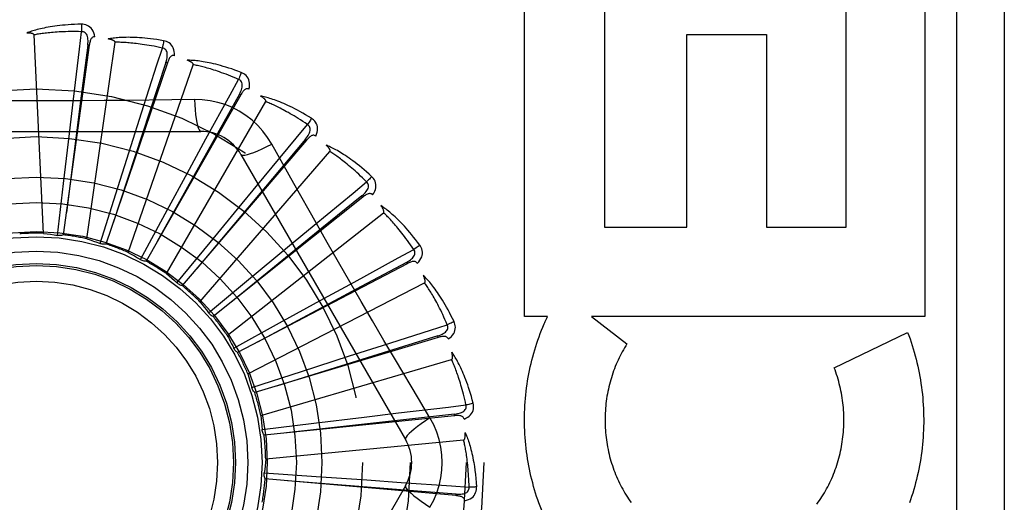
# Model space of a CAD drawing. Header units: inches. Extents: x 0 to 227, y 0 to 147.
# Tile 144 of 256: x 42.383 to 43.002, y 82.509 to 82.813. Entities that reach past the tile are written whole.
import ezdxf

# ---------------------------------------------------------------- set-up
doc = ezdxf.new("R2010")
doc.units = ezdxf.units.IN
doc.header["$LTSCALE"] = 12.466667
doc.header["$MEASUREMENT"] = 0
doc.linetypes.add('HIDDEN', pattern=[0.2, 0.1, -0.1])
doc.layers.add('LEFTHAND_DOOR_ASSEMBLY', color=7, linetype='CONTINUOUS')

msp = doc.modelspace()

# ---------------------------------------------------------------- linework, layer by layer
at = {"layer": 'LEFTHAND_DOOR_ASSEMBLY', "color": 8, "linetype": 'HIDDEN'}
for p, q in [((42.97216, 82.9093), (42.97216, 82.1593)), ((43.00216, 82.9093), (43.00216, 82.1593)), ((42.70064, 82.62624), (42.70064, 82.83209)), ((42.75079, 82.83209), (42.75079, 82.68231)), ((42.90266, 82.68231), (42.90266, 82.83209)), ((42.95229, 82.83209), (42.95229, 82.62624)), ((42.39824, 82.67848), (42.39229, 82.8033)), ((42.80254, 82.68231), (42.80254, 82.80363)), ((42.80254, 82.80363), (42.8527, 82.80363)), ((42.8527, 82.80363), (42.8527, 82.68231)), ((42.42702, 82.79678), (42.41069, 82.67754)), ((42.42544, 82.67501), (42.44322, 82.7987)), ((42.42702, 82.79678), (42.42606, 82.79691)), ((42.47609, 82.78572), (42.43749, 82.67173)), ((42.45149, 82.66645), (42.49237, 82.78454)), ((42.47609, 82.78572), (42.47518, 82.78603)), ((42.52218, 82.76558), (42.46271, 82.66095)), ((42.52218, 82.76558), (42.52135, 82.76606)), ((42.41448, 82.74132), (42.41704, 82.76292)), ((42.47546, 82.65312), (42.53794, 82.76134)), ((42.49312, 82.76265), (42.47895, 82.76244)), ((42.45328, 82.73364), (42.45989, 82.75436)), ((42.29022, 82.74263), (42.4971, 82.74263)), ((42.41079, 82.70974), (42.41448, 82.74132)), ((42.44368, 82.70333), (42.45328, 82.73364)), ((42.56363, 82.73708), (42.48543, 82.64559)), ((42.48993, 82.71875), (42.50034, 82.73785)), ((42.56363, 82.73708), (42.5629, 82.7377)), ((42.49647, 82.63549), (42.5783, 82.72993)), ((42.52236, 82.72805), (42.6258, 82.54888)), ((42.47476, 82.69081), (42.48993, 82.71875)), ((42.40703, 82.67716), (42.41079, 82.70974)), ((42.5231, 82.6972), (42.53694, 82.71399)), ((42.43383, 82.67205), (42.44368, 82.70333)), ((42.59893, 82.70125), (42.59834, 82.702)), ((42.50292, 82.67263), (42.5231, 82.6972)), ((42.59893, 82.70125), (42.50483, 82.62622)), ((42.45917, 82.66196), (42.47476, 82.69081)), ((42.51376, 82.6142), (42.61199, 82.69145)), ((42.55159, 82.66976), (42.56835, 82.68362)), ((42.75079, 82.68231), (42.80254, 82.68231)), ((42.8527, 82.68231), (42.90266, 82.68231)), ((42.48215, 82.64725), (42.50292, 82.67263)), ((42.52712, 82.64945), (42.55159, 82.66976)), ((42.62682, 82.65938), (42.52022, 82.60351)), ((42.62682, 82.65938), (42.62637, 82.66023)), ((42.50193, 82.62847), (42.52712, 82.64945)), ((42.52671, 82.59003), (42.63779, 82.6473)), ((42.57437, 82.63742), (42.59346, 82.64786)), ((42.54651, 82.62212), (42.57437, 82.63742)), ((42.51779, 82.60628), (42.54651, 82.62212)), ((42.71511, 82.62624), (42.70064, 82.62624)), ((42.74274, 82.62624), (42.76493, 82.60899)), ((42.95229, 82.62624), (42.74274, 82.62624)), ((42.89525, 82.59394), (42.94139, 82.61616)), ((42.64628, 82.613), (42.53103, 82.57831)), ((42.64628, 82.613), (42.646, 82.61392)), ((42.51791, 82.60603), (42.51779, 82.60628)), ((42.59062, 82.60136), (42.61134, 82.608)), ((42.53485, 82.56384), (42.65476, 82.59905)), ((42.56036, 82.5916), (42.59062, 82.60136)), ((42.52917, 82.58148), (42.56036, 82.5916)), ((42.64115, 82.56234), (42.63388, 82.57451)), ((42.65661, 82.56377), (42.53688, 82.55152)), ((42.5682, 82.55902), (42.59975, 82.56287)), ((42.59975, 82.56287), (42.62135, 82.56547)), ((42.65661, 82.56377), (42.65651, 82.56472)), ((42.53565, 82.55499), (42.5682, 82.55902)), ((42.53789, 82.53659), (42.6623, 82.54847)), ((42.537, 82.52774), (42.56972, 82.52554)), ((42.65743, 82.51347), (42.53755, 82.5241)), ((42.56972, 82.52554), (42.60144, 82.52335)), ((42.60144, 82.52335), (42.62314, 82.52182)), ((42.6258, 82.51972), (42.52236, 82.34055)), ((42.65743, 82.51347), (42.65752, 82.51443))]:
    msp.add_line(p, q, dxfattribs=at)
for points in [[(42.4221, 82.81001), (42.41988, 82.80997), (42.41774, 82.80989), (42.41571, 82.80979), (42.41377, 82.80967), (42.41191, 82.80953), (42.41014, 82.80937), (42.40845, 82.8092), (42.40684, 82.80901), (42.4053, 82.8088), (42.40383, 82.80859), (42.40243, 82.80836), (42.40109, 82.80813), (42.39981, 82.80789), (42.39859, 82.80765), (42.39742, 82.80741), (42.39631, 82.80716), (42.39525, 82.8069), (42.39423, 82.80665), (42.39327, 82.80638), (42.39235, 82.80612), (42.39148, 82.80585), (42.39064, 82.80558), (42.38985, 82.80531), (42.3891, 82.80504), (42.38838, 82.80477), (42.3877, 82.8045)], [(42.4221, 82.81001), (42.42214, 82.80939), (42.42217, 82.80868), (42.42218, 82.80791), (42.42219, 82.80708), (42.42218, 82.80621), (42.42216, 82.80534)], [(42.43049, 82.80205), (42.43025, 82.80338), (42.42991, 82.8046), (42.42945, 82.8057), (42.42889, 82.80667), (42.42822, 82.80752), (42.42746, 82.80825), (42.42662, 82.80884), (42.42572, 82.8093), (42.42478, 82.80964), (42.42385, 82.80986), (42.42296, 82.80999), (42.4221, 82.81001)], [(42.39229, 82.8033), (42.39225, 82.80347), (42.39217, 82.80362), (42.39205, 82.80375), (42.3919, 82.80387), (42.39173, 82.80396), (42.39154, 82.80405), (42.39134, 82.80413), (42.39112, 82.80419), (42.3909, 82.80425), (42.39066, 82.8043), (42.39041, 82.80435), (42.39015, 82.80439), (42.38989, 82.80442), (42.38961, 82.80445), (42.38932, 82.80447), (42.38903, 82.80449), (42.38871, 82.8045), (42.38839, 82.80451), (42.38809, 82.80451), (42.38779, 82.80451)], [(42.42216, 82.80534), (42.42031, 82.80538), (42.41854, 82.80541), (42.41684, 82.80541), (42.41521, 82.8054), (42.41365, 82.80538), (42.41215, 82.80534), (42.41071, 82.80529), (42.40934, 82.80523), (42.40802, 82.80516), (42.40676, 82.80508), (42.40554, 82.805), (42.40438, 82.80491), (42.40327, 82.80481), (42.4022, 82.80471), (42.40117, 82.80461), (42.40018, 82.8045), (42.39924, 82.80439), (42.39833, 82.80428), (42.39746, 82.80416), (42.39663, 82.80404), (42.39583, 82.80392), (42.39506, 82.8038), (42.39432, 82.80368), (42.39362, 82.80355), (42.39294, 82.80343), (42.39229, 82.8033)], [(42.41704, 82.76292), (42.42083, 82.79438), (42.42216, 82.80534)], [(42.42606, 82.79691), (42.42617, 82.79794), (42.42623, 82.79892), (42.42623, 82.79986), (42.42617, 82.80074), (42.42605, 82.80157), (42.42586, 82.80234), (42.42561, 82.80305), (42.42529, 82.80368), (42.42489, 82.80421), (42.42443, 82.80465), (42.4239, 82.80498), (42.42333, 82.80521), (42.42275, 82.80533), (42.42216, 82.80534)], [(42.4305, 82.80205), (42.43004, 82.80206), (42.42961, 82.802), (42.42922, 82.80184), (42.42886, 82.80162), (42.42855, 82.80133), (42.42828, 82.80098), (42.42804, 82.80058), (42.42783, 82.80013), (42.42764, 82.79964), (42.42748, 82.79912), (42.42734, 82.79857), (42.42722, 82.79799), (42.42711, 82.7974), (42.42702, 82.79678)], [(42.47377, 82.79965), (42.47157, 82.80002), (42.46946, 82.80036), (42.46745, 82.80064), (42.46552, 82.80089), (42.46367, 82.8011), (42.4619, 82.80128), (42.46021, 82.80143), (42.45859, 82.80155), (42.45704, 82.80164), (42.45556, 82.8017), (42.45414, 82.80175), (42.45278, 82.80178), (42.45148, 82.80179), (42.45023, 82.80178), (42.44904, 82.80176), (42.4479, 82.80173), (42.44681, 82.80168), (42.44576, 82.80162), (42.44477, 82.80154), (42.44382, 82.80145), (42.44291, 82.80135), (42.44204, 82.80125), (42.44121, 82.80113), (42.44042, 82.80101), (42.43966, 82.80088), (42.43894, 82.80075)], [(42.44322, 82.7987), (42.44322, 82.79888), (42.44317, 82.79904), (42.44307, 82.79919), (42.44295, 82.79933), (42.4428, 82.79946), (42.44263, 82.79958), (42.44245, 82.79969), (42.44225, 82.79979), (42.44204, 82.7999), (42.44181, 82.79999), (42.44158, 82.80008), (42.44133, 82.80017), (42.44107, 82.80025), (42.44081, 82.80033), (42.44053, 82.80041), (42.44024, 82.80048), (42.43994, 82.80056), (42.43963, 82.80062), (42.4393, 82.80069), (42.43895, 82.80075)], [(42.42606, 82.79691), (42.42196, 82.7649), (42.41264, 82.69161)], [(42.47294, 82.79505), (42.47114, 82.79544), (42.4694, 82.7958), (42.46773, 82.79613), (42.46613, 82.79642), (42.46459, 82.7967), (42.46311, 82.79694), (42.46169, 82.79717), (42.46033, 82.79737), (42.45902, 82.79755), (42.45777, 82.79771), (42.45656, 82.79786), (42.4554, 82.79799), (42.45429, 82.79811), (42.45322, 82.79821), (42.45219, 82.7983), (42.4512, 82.79838), (42.45025, 82.79845), (42.44934, 82.79851), (42.44847, 82.79857), (42.44762, 82.79861), (42.44681, 82.79864), (42.44604, 82.79867), (42.44529, 82.79869), (42.44457, 82.7987), (42.44388, 82.7987), (42.44322, 82.7987)], [(42.45989, 82.75436), (42.46956, 82.78453), (42.47294, 82.79505)], [(42.47377, 82.79965), (42.47369, 82.79904), (42.47358, 82.79834), (42.47345, 82.79758), (42.4733, 82.79677), (42.47313, 82.79591), (42.47294, 82.79505)], [(42.47518, 82.78603), (42.47548, 82.78702), (42.47572, 82.78798), (42.4759, 82.78889), (42.47601, 82.78977), (42.47604, 82.79061), (42.47601, 82.7914), (42.47589, 82.79215), (42.4757, 82.79283), (42.47541, 82.79343), (42.47504, 82.79394), (42.47458, 82.79437), (42.47406, 82.7947), (42.47352, 82.79492), (42.47294, 82.79505)], [(42.4805, 82.79024), (42.48052, 82.7916), (42.48041, 82.79285), (42.48016, 82.79402), (42.4798, 82.79509), (42.4793, 82.79605), (42.4787, 82.7969), (42.47798, 82.79764), (42.47718, 82.79827), (42.47633, 82.79877), (42.47546, 82.79917), (42.47461, 82.79946), (42.47377, 82.79965)], [(42.4805, 82.79024), (42.48005, 82.79034), (42.47962, 82.79036), (42.47921, 82.79028), (42.47881, 82.79012), (42.47845, 82.7899), (42.47812, 82.78961), (42.47781, 82.78926), (42.47752, 82.78886), (42.47724, 82.78841), (42.47699, 82.78793), (42.47675, 82.78742), (42.47652, 82.78688), (42.4763, 82.78631), (42.47609, 82.78572)], [(42.47518, 82.78603), (42.46509, 82.75538), (42.44206, 82.68517)], [(42.52254, 82.77969), (42.52045, 82.78048), (42.51845, 82.7812), (42.51652, 82.78187), (42.51467, 82.78248), (42.5129, 82.78303), (42.5112, 82.78354), (42.50956, 82.78401), (42.508, 82.78443), (42.50649, 82.78481), (42.50505, 82.78516), (42.50366, 82.78547), (42.50233, 82.78575), (42.50106, 82.78601), (42.49983, 82.78624), (42.49866, 82.78645), (42.49753, 82.78663), (42.49645, 82.78679), (42.49541, 82.78692), (42.49442, 82.78704), (42.49347, 82.78713), (42.49256, 82.78721), (42.49169, 82.78727), (42.49085, 82.78731), (42.49005, 82.78734), (42.48928, 82.78736), (42.48855, 82.78736)], [(42.49237, 82.78454), (42.49239, 82.78472), (42.49237, 82.78488), (42.49231, 82.78505), (42.49221, 82.78521), (42.49209, 82.78537), (42.49195, 82.78552), (42.49179, 82.78566), (42.49161, 82.7858), (42.49143, 82.78594), (42.49122, 82.78608), (42.49101, 82.78621), (42.49079, 82.78634), (42.49055, 82.78647), (42.4903, 82.7866), (42.49005, 82.78673), (42.48978, 82.78686), (42.48949, 82.78699), (42.4892, 82.78711), (42.48892, 82.78723), (42.48864, 82.78733)], [(42.52086, 82.77533), (42.51916, 82.77606), (42.51752, 82.77674), (42.51594, 82.77738), (42.51442, 82.77797), (42.51296, 82.77853), (42.51156, 82.77905), (42.51021, 82.77954), (42.50891, 82.78), (42.50766, 82.78042), (42.50646, 82.78082), (42.5053, 82.78119), (42.50419, 82.78154), (42.50312, 82.78187), (42.50209, 82.78217), (42.5011, 82.78246), (42.50014, 82.78272), (42.49922, 82.78297), (42.49834, 82.7832), (42.49749, 82.78342), (42.49667, 82.78362), (42.49588, 82.7838), (42.49512, 82.78398), (42.49439, 82.78414), (42.49369, 82.78428), (42.49302, 82.78442), (42.49237, 82.78454)], [(42.52254, 82.77969), (42.52234, 82.77911), (42.52211, 82.77844), (42.52183, 82.77772), (42.52153, 82.77695), (42.5212, 82.77615), (42.52086, 82.77533)], [(42.52737, 82.76918), (42.52764, 82.77051), (42.52777, 82.77177), (42.52775, 82.77296), (42.52759, 82.77407), (42.52729, 82.77511), (42.52686, 82.77606), (42.52629, 82.77692), (42.52563, 82.77769), (42.52489, 82.77835), (42.52411, 82.77891), (42.52333, 82.77935), (42.52254, 82.77969)], [(42.50034, 82.73785), (42.51555, 82.76565), (42.52086, 82.77533)], [(42.52135, 82.76606), (42.52183, 82.76697), (42.52225, 82.76786), (42.52259, 82.76873), (42.52287, 82.76957), (42.52306, 82.77039), (42.52317, 82.77117), (42.5232, 82.77192), (42.52314, 82.77263), (42.52297, 82.77327), (42.52271, 82.77385), (42.52234, 82.77435), (42.52189, 82.77477), (42.5214, 82.7751), (42.52085, 82.77534)], [(42.52135, 82.76606), (42.50564, 82.73787), (42.46974, 82.67329)], [(42.52737, 82.76918), (42.52695, 82.76936), (42.52653, 82.76946), (42.5261, 82.76946), (42.52569, 82.76938), (42.52529, 82.76923), (42.52491, 82.76901), (42.52454, 82.76873), (42.52418, 82.76839), (42.52383, 82.768), (42.52348, 82.76758), (42.52315, 82.76712), (42.52282, 82.76663), (42.5225, 82.76612), (42.52218, 82.76558)], [(42.53794, 82.76134), (42.538, 82.76151), (42.53801, 82.76167), (42.53798, 82.76185), (42.53792, 82.76202), (42.53783, 82.7622), (42.53772, 82.76237), (42.53759, 82.76255), (42.53744, 82.76272), (42.53728, 82.76289), (42.53711, 82.76306), (42.53693, 82.76324), (42.53673, 82.76341), (42.53652, 82.76358), (42.53631, 82.76375), (42.53608, 82.76393), (42.53584, 82.7641), (42.53558, 82.76428), (42.53532, 82.76446), (42.53503, 82.76465), (42.53473, 82.76483)], [(42.56665, 82.75087), (42.56475, 82.75203), (42.56292, 82.75312), (42.56115, 82.75414), (42.55945, 82.75509), (42.55782, 82.75597), (42.55624, 82.75679), (42.55473, 82.75756), (42.55327, 82.75827), (42.55186, 82.75893), (42.55051, 82.75954), (42.54921, 82.76011), (42.54796, 82.76064), (42.54675, 82.76114), (42.54559, 82.7616), (42.54448, 82.76202), (42.54341, 82.76241), (42.54238, 82.76277), (42.54138, 82.7631), (42.54043, 82.7634), (42.53951, 82.76367), (42.53863, 82.76392), (42.53779, 82.76415), (42.53698, 82.76435), (42.5362, 82.76453), (42.53545, 82.76469), (42.53473, 82.76483)], [(42.47895, 82.76244), (42.45062, 82.76214), (42.43641, 82.76201), (42.42218, 82.76191), (42.40795, 82.76185), (42.39371, 82.76183), (42.37947, 82.76184), (42.36524, 82.76191), (42.351, 82.762)], [(42.49312, 82.76266), (42.49331, 82.75927), (42.49357, 82.75608), (42.49387, 82.7532), (42.49422, 82.7506), (42.49462, 82.74829), (42.49506, 82.74633), (42.49554, 82.74475), (42.49604, 82.74358), (42.49657, 82.74287), (42.4971, 82.74263)], [(42.54169, 82.73461), (42.53909, 82.73881), (42.53616, 82.74273), (42.53288, 82.74637), (42.5293, 82.74969), (42.52543, 82.75269), (42.52131, 82.75533), (42.51696, 82.75759), (42.51242, 82.75945), (42.50775, 82.76089), (42.50295, 82.76192), (42.49807, 82.7625), (42.49312, 82.76265)], [(42.56418, 82.74691), (42.56264, 82.74794), (42.56116, 82.74892), (42.55973, 82.74984), (42.55836, 82.75072), (42.55703, 82.75154), (42.55575, 82.75232), (42.55452, 82.75305), (42.55333, 82.75374), (42.55218, 82.7544), (42.55107, 82.75502), (42.55001, 82.7556), (42.54898, 82.75616), (42.54799, 82.75668), (42.54704, 82.75717), (42.54612, 82.75764), (42.54523, 82.75808), (42.54438, 82.7585), (42.54355, 82.75889), (42.54276, 82.75927), (42.54199, 82.75962), (42.54125, 82.75995), (42.54054, 82.76026), (42.53986, 82.76056), (42.53919, 82.76084), (42.53856, 82.7611), (42.53794, 82.76134)], [(42.53694, 82.71399), (42.55713, 82.7384), (42.56418, 82.74691)], [(42.5629, 82.7377), (42.56355, 82.73851), (42.56413, 82.73931), (42.56463, 82.74009), (42.56506, 82.74087), (42.5654, 82.74163), (42.56566, 82.74238), (42.56583, 82.74311), (42.56591, 82.74382), (42.56586, 82.74448), (42.56571, 82.7451), (42.56544, 82.74566), (42.56508, 82.74616), (42.56466, 82.74658), (42.56417, 82.74691)], [(42.56665, 82.75087), (42.56635, 82.75033), (42.56599, 82.74972), (42.56559, 82.74906), (42.56514, 82.74837), (42.56467, 82.74764), (42.56418, 82.74691)], [(42.5694, 82.73963), (42.56992, 82.74088), (42.57029, 82.74209), (42.5705, 82.74327), (42.57055, 82.74439), (42.57045, 82.74547), (42.5702, 82.74648), (42.56981, 82.74744), (42.56931, 82.74832), (42.5687, 82.7491), (42.56804, 82.7498), (42.56736, 82.75038), (42.56665, 82.75087)], [(42.5694, 82.73963), (42.56903, 82.73989), (42.56863, 82.74007), (42.56822, 82.74015), (42.5678, 82.74015), (42.56738, 82.74007), (42.56696, 82.73993), (42.56654, 82.73972), (42.56612, 82.73946), (42.5657, 82.73915), (42.56529, 82.73879), (42.56487, 82.73841), (42.56446, 82.73799), (42.56404, 82.73755), (42.56363, 82.73708)], [(42.5629, 82.7377), (42.54214, 82.71299), (42.49467, 82.65638)], [(42.52236, 82.72805), (42.52282, 82.72771), (42.52367, 82.7276), (42.52486, 82.72773), (42.52639, 82.72807), (42.52826, 82.72864), (42.53044, 82.72944), (42.53291, 82.73044), (42.53564, 82.73165), (42.5386, 82.73305), (42.54169, 82.73461)], [(42.56953, 82.68509), (42.55556, 82.70985), (42.54862, 82.72219), (42.54169, 82.73461)], [(42.5783, 82.72993), (42.57839, 82.73008), (42.57844, 82.73025), (42.57844, 82.73042), (42.57841, 82.73061), (42.57835, 82.7308), (42.57828, 82.73099), (42.57818, 82.73118), (42.57807, 82.73138), (42.57795, 82.73158), (42.57781, 82.73178), (42.57766, 82.73199), (42.5775, 82.73219), (42.57733, 82.7324), (42.57715, 82.73261), (42.57696, 82.73282), (42.57676, 82.73304), (42.57654, 82.73327), (42.57632, 82.73349), (42.57607, 82.73373), (42.57581, 82.73397)], [(42.60451, 82.71422), (42.60287, 82.71572), (42.60127, 82.71714), (42.59973, 82.71847), (42.59824, 82.71972), (42.5968, 82.7209), (42.59541, 82.722), (42.59407, 82.72304), (42.59277, 82.72402), (42.59152, 82.72493), (42.5903, 82.72579), (42.58913, 82.7266), (42.588, 82.72735), (42.58691, 82.72807), (42.58586, 82.72873), (42.58485, 82.72936), (42.58387, 82.72995), (42.58293, 82.7305), (42.58202, 82.73101), (42.58114, 82.73149), (42.58029, 82.73193), (42.57947, 82.73234), (42.57868, 82.73272), (42.57792, 82.73307), (42.57719, 82.73339), (42.57649, 82.73369), (42.57581, 82.73397)], [(42.60133, 82.71079), (42.60002, 82.7121), (42.59875, 82.71334), (42.59752, 82.71452), (42.59634, 82.71564), (42.59519, 82.7167), (42.59408, 82.7177), (42.59301, 82.71866), (42.59197, 82.71956), (42.59097, 82.72042), (42.59, 82.72124), (42.58907, 82.72201), (42.58816, 82.72275), (42.58729, 82.72345), (42.58644, 82.72412), (42.58563, 82.72475), (42.58484, 82.72535), (42.58408, 82.72592), (42.58335, 82.72647), (42.58264, 82.72698), (42.58195, 82.72748), (42.58129, 82.72794), (42.58065, 82.72838), (42.58003, 82.7288), (42.57944, 82.7292), (42.57886, 82.72958), (42.5783, 82.72993)], [(42.60451, 82.71422), (42.60411, 82.71374), (42.60364, 82.71321), (42.60312, 82.71264), (42.60256, 82.71204), (42.60195, 82.71142), (42.60133, 82.71079)], [(42.60509, 82.70266), (42.60583, 82.70379), (42.60642, 82.70491), (42.60685, 82.70602), (42.60711, 82.70712), (42.60722, 82.70819), (42.60717, 82.70924), (42.60697, 82.71025), (42.60663, 82.71121), (42.60619, 82.7121), (42.60567, 82.7129), (42.60512, 82.71361), (42.60451, 82.71422)], [(42.56835, 82.68362), (42.5928, 82.70377), (42.60133, 82.71079)], [(42.59833, 82.702), (42.59913, 82.70267), (42.59984, 82.70334), (42.60049, 82.70402), (42.60105, 82.7047), (42.60154, 82.70538), (42.60193, 82.70607), (42.60224, 82.70676), (42.60244, 82.70743), (42.60253, 82.70809), (42.60249, 82.70873), (42.60234, 82.70933), (42.60208, 82.70989), (42.60174, 82.71038), (42.60133, 82.7108)], [(42.59834, 82.702), (42.57328, 82.68166), (42.51595, 82.63505)], [(42.60509, 82.70266), (42.60477, 82.70299), (42.60441, 82.70324), (42.60402, 82.70339), (42.60361, 82.70347), (42.60318, 82.70348), (42.60274, 82.70341), (42.60229, 82.70329), (42.60183, 82.70311), (42.60136, 82.70289), (42.60089, 82.70262), (42.6004, 82.70232), (42.59992, 82.70199), (42.59943, 82.70163), (42.59893, 82.70125)], [(42.63475, 82.67106), (42.63342, 82.67285), (42.63212, 82.67454), (42.63086, 82.67614), (42.62964, 82.67765), (42.62845, 82.67908), (42.62729, 82.68043), (42.62617, 82.6817), (42.62508, 82.68291), (42.62402, 82.68404), (42.62299, 82.68511), (42.62199, 82.68613), (42.62103, 82.68708), (42.62009, 82.68799), (42.61919, 82.68885), (42.61831, 82.68965), (42.61746, 82.69042), (42.61664, 82.69113), (42.61584, 82.69181), (42.61507, 82.69244), (42.61432, 82.69304), (42.61359, 82.69359), (42.61289, 82.69411), (42.61221, 82.6946), (42.61156, 82.69506), (42.61092, 82.69549), (42.6103, 82.69589)], [(42.61199, 82.69145), (42.6121, 82.69159), (42.61218, 82.69174), (42.61222, 82.69191), (42.61222, 82.6921), (42.6122, 82.69229), (42.61216, 82.6925), (42.61211, 82.69271), (42.61204, 82.69292), (42.61195, 82.69314), (42.61186, 82.69336), (42.61175, 82.69359), (42.61163, 82.69382), (42.61151, 82.69406), (42.61137, 82.6943), (42.61122, 82.69455), (42.61106, 82.6948), (42.61089, 82.69506), (42.61071, 82.69533), (42.61054, 82.69558), (42.61036, 82.69581)], [(42.63098, 82.6683), (42.62994, 82.66983), (42.62893, 82.67129), (42.62795, 82.67268), (42.62699, 82.674), (42.62607, 82.67526), (42.62517, 82.67646), (42.6243, 82.6776), (42.62345, 82.67868), (42.62263, 82.67972), (42.62183, 82.6807), (42.62106, 82.68164), (42.62031, 82.68254), (42.61959, 82.68339), (42.61888, 82.6842), (42.6182, 82.68498), (42.61755, 82.68572), (42.61691, 82.68642), (42.61629, 82.6871), (42.61569, 82.68774), (42.61511, 82.68835), (42.61455, 82.68893), (42.614, 82.68949), (42.61348, 82.69002), (42.61296, 82.69052), (42.61247, 82.691), (42.61199, 82.69145)], [(42.63388, 82.57451), (42.61945, 82.59889), (42.61224, 82.61113), (42.60504, 82.62341), (42.59787, 82.6357), (42.59073, 82.64802), (42.58363, 82.66036), (42.57657, 82.67272), (42.56953, 82.68509)], [(42.39824, 82.67848), (42.40045, 82.6782), (42.40265, 82.67789), (42.40484, 82.67754), (42.40703, 82.67716)], [(42.41069, 82.67754), (42.41011, 82.67733), (42.40951, 82.67718), (42.40888, 82.67709), (42.40826, 82.67706), (42.40764, 82.67708), (42.40703, 82.67716)], [(42.42544, 82.67501), (42.42756, 82.67431), (42.42966, 82.67359), (42.43175, 82.67284), (42.43383, 82.67205)], [(42.43749, 82.67173), (42.43688, 82.67164), (42.43626, 82.6716), (42.43563, 82.67163), (42.43501, 82.67171), (42.43441, 82.67185), (42.43383, 82.67205)], [(42.63475, 82.67106), (42.63427, 82.67067), (42.63371, 82.67024), (42.63309, 82.66978), (42.63242, 82.6693), (42.63171, 82.6688), (42.63098, 82.6683)], [(42.63313, 82.6596), (42.63408, 82.66058), (42.63487, 82.66156), (42.6355, 82.66257), (42.63596, 82.6636), (42.63627, 82.66463), (42.63642, 82.66567), (42.63641, 82.6667), (42.63627, 82.66771), (42.636, 82.66866), (42.63564, 82.66955), (42.63523, 82.67035), (42.63475, 82.67106)], [(42.45149, 82.66645), (42.45344, 82.66537), (42.45537, 82.66426), (42.45728, 82.66312), (42.45917, 82.66196)], [(42.59346, 82.64786), (42.62127, 82.66302), (42.63098, 82.6683)], [(42.62637, 82.66023), (42.62728, 82.66074), (42.62811, 82.66127), (42.62887, 82.66181), (42.62955, 82.66237), (42.63016, 82.66295), (42.63068, 82.66355), (42.63111, 82.66416), (42.63144, 82.66479), (42.63164, 82.66542), (42.63173, 82.66606), (42.63169, 82.66668), (42.63155, 82.66727), (42.63131, 82.66782), (42.63098, 82.66831)], [(42.46271, 82.66095), (42.46209, 82.66098), (42.46148, 82.66106), (42.46087, 82.66121), (42.46027, 82.66141), (42.45971, 82.66166), (42.45917, 82.66196)], [(42.62637, 82.66023), (42.59792, 82.64501), (42.53281, 82.61009)], [(42.63313, 82.6596), (42.63288, 82.65999), (42.63257, 82.6603), (42.63222, 82.66053), (42.63183, 82.66068), (42.63141, 82.66077), (42.63097, 82.66079), (42.6305, 82.66075), (42.63002, 82.66066), (42.62951, 82.66053), (42.62899, 82.66036), (42.62846, 82.66016), (42.62793, 82.65992), (42.62738, 82.65967), (42.62682, 82.65938)], [(42.47546, 82.65312), (42.47717, 82.65169), (42.47885, 82.65023), (42.48051, 82.64875), (42.48215, 82.64725)], [(42.48543, 82.64559), (42.48483, 82.64574), (42.48424, 82.64594), (42.48367, 82.64619), (42.48312, 82.6465), (42.48262, 82.64685), (42.48215, 82.64725)], [(42.65628, 82.62296), (42.65531, 82.62497), (42.65435, 82.62688), (42.65342, 82.62869), (42.6525, 82.6304), (42.6516, 82.63203), (42.65072, 82.63357), (42.64986, 82.63504), (42.64902, 82.63643), (42.64819, 82.63774), (42.64739, 82.63899), (42.6466, 82.64017), (42.64583, 82.64129), (42.64509, 82.64236), (42.64436, 82.64337), (42.64365, 82.64433), (42.64296, 82.64524), (42.64229, 82.6461), (42.64163, 82.64692), (42.64099, 82.64768), (42.64037, 82.64841), (42.63976, 82.64909), (42.63917, 82.64974), (42.6386, 82.65035), (42.63804, 82.65092), (42.6375, 82.65146), (42.63697, 82.65197)], [(42.63779, 82.6473), (42.63792, 82.6474), (42.63803, 82.64754), (42.6381, 82.6477), (42.63814, 82.64788), (42.63815, 82.64808), (42.63815, 82.64829), (42.63814, 82.6485), (42.63811, 82.64872), (42.63807, 82.64896), (42.63802, 82.64919), (42.63796, 82.64944), (42.63788, 82.64969), (42.6378, 82.64994), (42.63771, 82.65021), (42.63762, 82.65048), (42.63751, 82.65076), (42.63739, 82.65104), (42.63727, 82.65134), (42.63713, 82.65165), (42.63698, 82.65196)], [(42.65205, 82.62097), (42.65132, 82.62267), (42.6506, 82.62429), (42.6499, 82.62584), (42.64922, 82.62732), (42.64854, 82.62873), (42.64789, 82.63008), (42.64725, 82.63136), (42.64662, 82.63259), (42.64601, 82.63376), (42.64542, 82.63488), (42.64484, 82.63594), (42.64427, 82.63696), (42.64372, 82.63794), (42.64318, 82.63887), (42.64266, 82.63976), (42.64216, 82.64061), (42.64166, 82.64142), (42.64118, 82.6422), (42.64072, 82.64295), (42.64026, 82.64366), (42.63982, 82.64433), (42.63939, 82.64498), (42.63897, 82.6456), (42.63857, 82.64619), (42.63817, 82.64676), (42.63779, 82.6473)], [(42.49647, 82.63549), (42.49787, 82.63376), (42.49925, 82.63202), (42.5006, 82.63025), (42.50193, 82.62847)], [(42.50483, 82.62622), (42.50427, 82.62647), (42.50373, 82.62678), (42.50322, 82.62714), (42.50274, 82.62754), (42.50231, 82.62799), (42.50193, 82.62847)], [(42.65628, 82.62296), (42.65573, 82.62267), (42.6551, 82.62235), (42.6544, 82.62202), (42.65366, 82.62167), (42.65286, 82.62132), (42.65205, 82.62097)], [(42.65251, 82.61202), (42.65363, 82.61279), (42.65459, 82.61362), (42.6554, 82.61449), (42.65606, 82.61541), (42.65655, 82.61636), (42.65689, 82.61735), (42.65708, 82.61837), (42.65713, 82.61938), (42.65705, 82.62037), (42.65687, 82.62131), (42.65661, 82.62217), (42.65628, 82.62296)], [(42.70691, 82.51716), (42.7063, 82.51927), (42.70572, 82.52141), (42.70516, 82.52355), (42.70464, 82.52571), (42.70415, 82.52787), (42.70368, 82.53005), (42.70325, 82.53224), (42.70285, 82.53444), (42.70248, 82.53664), (42.70215, 82.53885), (42.70184, 82.54106), (42.70157, 82.54328), (42.70133, 82.54551), (42.70112, 82.54774), (42.70094, 82.54997), (42.7008, 82.55221), (42.70069, 82.55445), (42.70061, 82.55669), (42.70056, 82.55893), (42.70055, 82.56118), (42.70057, 82.56342), (42.70062, 82.56566), (42.7007, 82.5679), (42.70082, 82.57014), (42.70096, 82.57238), (42.70114, 82.57461), (42.70136, 82.57684), (42.7016, 82.57906), (42.70188, 82.58128), (42.70219, 82.58349), (42.70253, 82.58569), (42.7029, 82.58789), (42.7033, 82.59008), (42.70373, 82.59225), (42.7042, 82.59442), (42.70469, 82.59658), (42.70522, 82.59873), (42.70578, 82.60086), (42.70636, 82.60299), (42.70698, 82.6051), (42.70763, 82.60721), (42.7083, 82.6093), (42.70901, 82.61137), (42.70974, 82.61343), (42.7105, 82.61547), (42.71129, 82.6175), (42.71211, 82.6195), (42.71295, 82.62149)], [(42.71295, 82.62149), (42.7133, 82.62229), (42.71365, 82.62309), (42.71401, 82.62388), (42.71437, 82.62467), (42.71474, 82.62546), (42.71511, 82.62624)], [(42.61134, 82.608), (42.64152, 82.61762), (42.65205, 82.62097)], [(42.646, 82.61392), (42.64699, 82.61425), (42.6479, 82.6146), (42.64875, 82.61499), (42.64953, 82.61541), (42.65023, 82.61587), (42.65086, 82.61636), (42.6514, 82.61688), (42.65184, 82.61743), (42.65216, 82.61802), (42.65236, 82.61862), (42.65244, 82.61924), (42.65241, 82.61985), (42.65228, 82.62043), (42.65205, 82.62097)], [(42.94139, 82.61616), (42.94215, 82.61412), (42.94289, 82.61206), (42.9436, 82.60998), (42.94428, 82.60788), (42.94493, 82.60577), (42.94555, 82.60365), (42.94615, 82.60151), (42.94671, 82.59935), (42.94724, 82.59719), (42.94775, 82.59501), (42.94822, 82.59283), (42.94866, 82.59063), (42.94907, 82.58843), (42.94945, 82.58622), (42.94979, 82.584), (42.95011, 82.58178), (42.95039, 82.57954), (42.95064, 82.57731), (42.95086, 82.57506), (42.95104, 82.57282), (42.9512, 82.57056), (42.95132, 82.56831), (42.95141, 82.56605), (42.95146, 82.56379), (42.95149, 82.56153), (42.95148, 82.55927), (42.95144, 82.55701), (42.95136, 82.55475), (42.95126, 82.55249), (42.95112, 82.55024), (42.95095, 82.54798), (42.95074, 82.54573), (42.95051, 82.54349), (42.95024, 82.54125), (42.94994, 82.53902), (42.9496, 82.5368), (42.94924, 82.53458), (42.94885, 82.53237), (42.94842, 82.53018), (42.94796, 82.52799), (42.94747, 82.52581), (42.94696, 82.52365), (42.94641, 82.52149), (42.94583, 82.51935), (42.94522, 82.51722), (42.94458, 82.5151), (42.94391, 82.513), (42.94322, 82.51092), (42.94249, 82.50885)], [(42.51376, 82.6142), (42.51446, 82.6129), (42.51516, 82.61159), (42.51583, 82.61027), (42.5165, 82.60894), (42.51715, 82.60761), (42.51779, 82.60628)], [(42.646, 82.61392), (42.61518, 82.60435), (42.54464, 82.58239)], [(42.65251, 82.61202), (42.65234, 82.61245), (42.6521, 82.61281), (42.6518, 82.6131), (42.65144, 82.61333), (42.65105, 82.61349), (42.65062, 82.61359), (42.65016, 82.61364), (42.64966, 82.61365), (42.64914, 82.61361), (42.6486, 82.61354), (42.64804, 82.61344), (42.64747, 82.61332), (42.64688, 82.61317), (42.64628, 82.613)], [(42.76493, 82.60899), (42.76417, 82.60778), (42.76343, 82.60655), (42.76271, 82.60529), (42.76201, 82.60403), (42.76132, 82.60274), (42.76066, 82.60144), (42.76001, 82.60012), (42.75938, 82.59878), (42.75878, 82.59744), (42.7582, 82.59608), (42.75763, 82.5947), (42.75709, 82.59332), (42.75658, 82.59192), (42.75608, 82.59052), (42.75561, 82.5891), (42.75516, 82.58767), (42.75474, 82.58624), (42.75433, 82.58479), (42.75396, 82.58334), (42.7536, 82.58187), (42.75327, 82.5804), (42.75296, 82.57892), (42.75268, 82.57743), (42.75242, 82.57594), (42.75219, 82.57444), (42.75198, 82.57293), (42.75179, 82.57142), (42.75163, 82.56991), (42.7515, 82.56839), (42.75139, 82.56687), (42.75131, 82.56535), (42.75125, 82.56382), (42.75121, 82.56229), (42.75121, 82.56076), (42.75122, 82.55923), (42.75127, 82.5577), (42.75134, 82.55617), (42.75143, 82.55465), (42.75155, 82.55312), (42.75169, 82.5516), (42.75186, 82.55008), (42.75206, 82.54857), (42.75228, 82.54706), (42.75252, 82.54556), (42.75279, 82.54407), (42.75308, 82.54258), (42.7534, 82.54109), (42.75374, 82.53962), (42.7541, 82.53815), (42.75449, 82.53669), (42.75491, 82.53524), (42.75534, 82.5338), (42.7558, 82.53237), (42.75628, 82.53095), (42.75679, 82.52955), (42.75732, 82.52815), (42.75786, 82.52677), (42.75843, 82.5254), (42.75902, 82.52405), (42.75964, 82.52271), (42.76027, 82.52138), (42.76092, 82.52007), (42.76159, 82.51877), (42.76228, 82.5175), (42.76299, 82.51623), (42.76372, 82.51499), (42.76447, 82.51376), (42.76523, 82.51255), (42.76601, 82.51136), (42.76681, 82.51019), (42.76762, 82.50904)], [(42.52022, 82.60351), (42.51975, 82.60384), (42.51931, 82.60421), (42.5189, 82.60462), (42.51853, 82.60506), (42.5182, 82.60553), (42.51791, 82.60603)], [(42.65476, 82.59905), (42.65491, 82.59913), (42.65504, 82.59924), (42.65514, 82.59939), (42.65521, 82.59956), (42.65527, 82.59975), (42.65531, 82.59996), (42.65533, 82.60017), (42.65535, 82.60039), (42.65535, 82.60063), (42.65535, 82.60087), (42.65533, 82.60112), (42.65531, 82.60138), (42.65528, 82.60165), (42.65524, 82.60193), (42.6552, 82.60221), (42.65514, 82.6025), (42.65508, 82.60281), (42.65501, 82.60312), (42.65494, 82.60342), (42.65487, 82.6037)], [(42.66831, 82.57166), (42.66774, 82.57381), (42.66716, 82.57587), (42.66659, 82.57782), (42.66601, 82.57968), (42.66544, 82.58145), (42.66487, 82.58313), (42.6643, 82.58473), (42.66373, 82.58625), (42.66317, 82.5877), (42.66262, 82.58908), (42.66207, 82.59039), (42.66153, 82.59164), (42.66099, 82.59282), (42.66047, 82.59396), (42.65996, 82.59503), (42.65945, 82.59606), (42.65896, 82.59703), (42.65847, 82.59795), (42.65798, 82.59883), (42.65751, 82.59966), (42.65704, 82.60044), (42.65658, 82.60119), (42.65614, 82.60189), (42.6557, 82.60256), (42.65527, 82.6032), (42.65484, 82.6038)], [(42.66378, 82.5705), (42.66339, 82.57231), (42.66299, 82.57404), (42.6626, 82.57569), (42.6622, 82.57727), (42.66181, 82.57879), (42.66142, 82.58023), (42.66103, 82.58161), (42.66065, 82.58294), (42.66027, 82.5842), (42.6599, 82.58541), (42.65953, 82.58657), (42.65917, 82.58768), (42.65881, 82.58874), (42.65846, 82.58976), (42.65812, 82.59073), (42.65778, 82.59166), (42.65745, 82.59255), (42.65713, 82.59341), (42.65681, 82.59423), (42.6565, 82.59501), (42.6562, 82.59576), (42.6559, 82.59648), (42.6556, 82.59716), (42.65532, 82.59782), (42.65504, 82.59845), (42.65476, 82.59905)], [(42.89777, 82.53553), (42.89817, 82.53699), (42.89856, 82.53845), (42.89891, 82.53992), (42.89925, 82.5414), (42.89956, 82.54289), (42.89984, 82.54439), (42.90011, 82.54589), (42.90034, 82.5474), (42.90055, 82.54891), (42.90074, 82.55043), (42.9009, 82.55195), (42.90104, 82.55348), (42.90115, 82.555), (42.90124, 82.55654), (42.9013, 82.55807), (42.90133, 82.55961), (42.90134, 82.56114), (42.90133, 82.56268), (42.90128, 82.56421), (42.90122, 82.56575), (42.90113, 82.56728), (42.90101, 82.56881), (42.90087, 82.57034), (42.9007, 82.57186), (42.90051, 82.57338), (42.90029, 82.5749), (42.90004, 82.57641), (42.89978, 82.57792), (42.89948, 82.57942), (42.89917, 82.58092), (42.89882, 82.58241), (42.89846, 82.58389), (42.89807, 82.58536), (42.89765, 82.58682), (42.89722, 82.58827), (42.89676, 82.58971), (42.89628, 82.59113), (42.89577, 82.59254), (42.89525, 82.59394)], [(42.52671, 82.59003), (42.52737, 82.5879), (42.52801, 82.58577), (42.5286, 82.58363), (42.52917, 82.58148)], [(42.53103, 82.57831), (42.5306, 82.57876), (42.53022, 82.57924), (42.52987, 82.57977), (42.52958, 82.58032), (42.52935, 82.58089), (42.52917, 82.58148)], [(42.62135, 82.56547), (42.65281, 82.56921), (42.66378, 82.5705)], [(42.65651, 82.56472), (42.65754, 82.56486), (42.6585, 82.56504), (42.65941, 82.56526), (42.66025, 82.56552), (42.66103, 82.56584), (42.66174, 82.5662), (42.66237, 82.56661), (42.6629, 82.56707), (42.66333, 82.56758), (42.66365, 82.56814), (42.66384, 82.56873), (42.66393, 82.56933), (42.66391, 82.56993), (42.66378, 82.5705)], [(42.66255, 82.56163), (42.66379, 82.56218), (42.66489, 82.5628), (42.66585, 82.5635), (42.66666, 82.56428), (42.66733, 82.56513), (42.66785, 82.56603), (42.66823, 82.567), (42.66847, 82.56798), (42.66858, 82.56897), (42.66858, 82.56993), (42.66849, 82.57082), (42.66831, 82.57166)], [(42.66831, 82.57166), (42.66772, 82.57148), (42.66704, 82.57129), (42.66629, 82.57109), (42.66549, 82.57089), (42.66465, 82.57069), (42.66378, 82.5705)], [(42.53485, 82.56384), (42.5351, 82.56163), (42.53532, 82.55942), (42.5355, 82.5572), (42.53565, 82.55499)], [(42.65651, 82.56472), (42.62444, 82.56116), (42.55101, 82.55295)], [(42.64115, 82.56234), (42.63832, 82.56048), (42.63569, 82.55867), (42.63334, 82.55696), (42.63126, 82.55536), (42.62946, 82.55386), (42.62798, 82.5525), (42.62685, 82.5513), (42.6261, 82.55028), (42.62574, 82.54947), (42.6258, 82.54888)], [(42.6489, 82.5343), (42.64868, 82.53918), (42.64803, 82.54401), (42.64694, 82.54878), (42.64543, 82.55346), (42.6435, 82.55798), (42.64115, 82.56234)], [(42.66255, 82.56163), (42.66245, 82.56208), (42.66229, 82.56248), (42.66205, 82.56282), (42.66174, 82.56311), (42.66139, 82.56335), (42.66098, 82.56353), (42.66054, 82.56367), (42.66005, 82.56377), (42.65953, 82.56383), (42.65899, 82.56386), (42.65842, 82.56387), (42.65784, 82.56386), (42.65723, 82.56382), (42.65661, 82.56377)], [(42.53688, 82.55152), (42.53654, 82.55204), (42.53625, 82.55259), (42.53602, 82.55317), (42.53584, 82.55377), (42.53571, 82.55437), (42.53565, 82.55499)], [(42.6623, 82.54847), (42.66246, 82.54852), (42.66261, 82.5486), (42.66273, 82.54873), (42.66284, 82.54888), (42.66293, 82.54906), (42.66301, 82.54925), (42.66307, 82.54945), (42.66313, 82.54967), (42.66317, 82.5499), (42.66321, 82.55014), (42.66325, 82.55039), (42.66327, 82.55065), (42.6633, 82.55092), (42.66331, 82.55119), (42.66332, 82.55148), (42.66332, 82.55178), (42.66332, 82.55209), (42.66332, 82.55241), (42.6633, 82.55272), (42.66328, 82.55302)], [(42.66575, 82.51872), (42.66571, 82.52057), (42.66564, 82.52235), (42.66557, 82.52405), (42.66548, 82.52568), (42.66538, 82.52723), (42.66527, 82.52873), (42.66516, 82.53016), (42.66503, 82.53153), (42.6649, 82.53284), (42.66476, 82.5341), (42.66462, 82.53531), (42.66448, 82.53647), (42.66433, 82.53758), (42.66417, 82.53864), (42.66402, 82.53966), (42.66387, 82.54064), (42.66371, 82.54158), (42.66356, 82.54248), (42.6634, 82.54334), (42.66324, 82.54417), (42.66308, 82.54496), (42.66293, 82.54573), (42.66277, 82.54646), (42.66261, 82.54715), (42.66245, 82.54783), (42.6623, 82.54847)], [(42.66328, 82.5531), (42.66358, 82.55243), (42.66388, 82.55173), (42.66419, 82.55099), (42.66449, 82.55022), (42.6648, 82.5494), (42.6651, 82.54854), (42.66541, 82.54764), (42.66571, 82.5467), (42.66602, 82.54571), (42.66632, 82.54466), (42.66663, 82.54357), (42.66693, 82.54243), (42.66722, 82.54122), (42.66752, 82.53997), (42.66781, 82.53865), (42.6681, 82.53727), (42.66838, 82.53582), (42.66865, 82.5343)], [(42.53789, 82.53659), (42.53772, 82.53437), (42.53751, 82.53215), (42.53727, 82.52994), (42.537, 82.52774)], [(42.88437, 82.50813), (42.88519, 82.50927), (42.886, 82.51043), (42.88679, 82.51161), (42.88757, 82.5128), (42.88833, 82.51402), (42.88907, 82.51525), (42.88979, 82.5165), (42.89049, 82.51776), (42.89118, 82.51905), (42.89184, 82.52035), (42.89249, 82.52166), (42.89311, 82.52299), (42.89372, 82.52433), (42.8943, 82.52569), (42.89486, 82.52706), (42.8954, 82.52844), (42.89592, 82.52983), (42.89641, 82.53124), (42.89689, 82.53266), (42.89734, 82.53409), (42.89777, 82.53553)], [(42.64115, 82.50626), (42.64349, 82.51061), (42.64543, 82.51513), (42.64694, 82.51981), (42.64803, 82.52459), (42.64868, 82.52942), (42.6489, 82.5343)], [(42.66865, 82.5343), (42.66905, 82.53186), (42.6694, 82.52938), (42.66972, 82.52686), (42.66999, 82.52428), (42.67023, 82.52167), (42.67042, 82.51901)], [(42.53755, 82.5241), (42.53732, 82.52468), (42.53714, 82.52527), (42.53702, 82.52589), (42.53695, 82.52651), (42.53695, 82.52713), (42.537, 82.52774)], [(42.65752, 82.51443), (42.62535, 82.517), (42.5517, 82.52283)], [(42.62314, 82.52182), (42.65474, 82.51953), (42.66575, 82.51872)], [(42.6258, 82.51972), (42.62574, 82.51915), (42.62607, 82.51836), (42.62677, 82.51739), (42.62784, 82.51624), (42.62927, 82.51491), (42.63105, 82.51341), (42.63315, 82.51177), (42.63556, 82.51002), (42.63826, 82.50816), (42.64115, 82.50625)], [(42.65752, 82.51443), (42.65855, 82.51437), (42.65954, 82.51436), (42.66047, 82.5144), (42.66135, 82.5145), (42.66217, 82.51467), (42.66293, 82.51489), (42.66363, 82.51517), (42.66424, 82.51553), (42.66476, 82.51595), (42.66517, 82.51643), (42.66548, 82.51697), (42.66567, 82.51755), (42.66577, 82.51814), (42.66575, 82.51873)], [(42.66286, 82.51025), (42.66418, 82.51055), (42.66538, 82.51096), (42.66646, 82.51147), (42.6674, 82.51207), (42.66822, 82.51278), (42.66891, 82.51357), (42.66946, 82.51444), (42.66988, 82.51537), (42.67017, 82.51631), (42.67035, 82.51725), (42.67043, 82.51815), (42.67042, 82.51901)], [(42.67042, 82.51901), (42.6698, 82.51894), (42.6691, 82.51888), (42.66833, 82.51883), (42.6675, 82.51878), (42.66664, 82.51875), (42.66575, 82.51873)], [(42.71942, 82.48741), (42.71841, 82.48925), (42.71742, 82.49112), (42.71646, 82.493), (42.71552, 82.49491), (42.7146, 82.49685), (42.71371, 82.4988), (42.71285, 82.50077), (42.71201, 82.50277), (42.71119, 82.50478), (42.71041, 82.50681), (42.70965, 82.50885), (42.70892, 82.51091), (42.70822, 82.51298), (42.70755, 82.51506), (42.70691, 82.51716)], [(42.66286, 82.51024), (42.66285, 82.51071), (42.66277, 82.51113), (42.66259, 82.51151), (42.66235, 82.51186), (42.66204, 82.51215), (42.66168, 82.51241), (42.66127, 82.51263), (42.66081, 82.51282), (42.66032, 82.51298), (42.65979, 82.51312), (42.65923, 82.51323), (42.65865, 82.51333), (42.65805, 82.51341), (42.65743, 82.51347)]]:
    msp.add_lwpolyline(points, dxfattribs=at)
for radius in [0.28125, 0.27028, 0.235, 0.205, 0.17959, 0.1635, 0.14525, 0.142, 0.133, 0.12525, 0.124, 0.114]:
    msp.add_circle((42.39366, 82.5343), radius, dxfattribs=at)
for centre, radius, start, end in [((42.4971, 82.71347), 0.02917, 30, 90), ((42.39366, 82.5343), 0.14425, 88.18255, 94.1288), ((42.39366, 82.5343), 0.14425, 77.27346, 83.21971), ((42.39366, 82.5343), 0.14425, 66.36437, 72.31062), ((42.39366, 82.5343), 0.14425, 55.45528, 61.40153), ((42.39366, 82.5343), 0.14425, 44.54619, 50.49244), ((42.39366, 82.5343), 0.14425, 33.6371, 39.58335), ((42.39366, 82.5343), 0.14425, 22.72801, 28.67426), ((42.39366, 82.5343), 0.14425, 11.81892, 17.76516), ((42.39366, 82.5343), 0.14425, 0.90983, 6.85607), ((42.60054, 82.5343), 0.02917, 330, 30), ((42.39366, 82.5343), 0.14425, 350.00074, 355.94698)]:
    msp.add_arc(centre, radius, start, end, dxfattribs=at)

doc.saveas('drawing.dxf')
